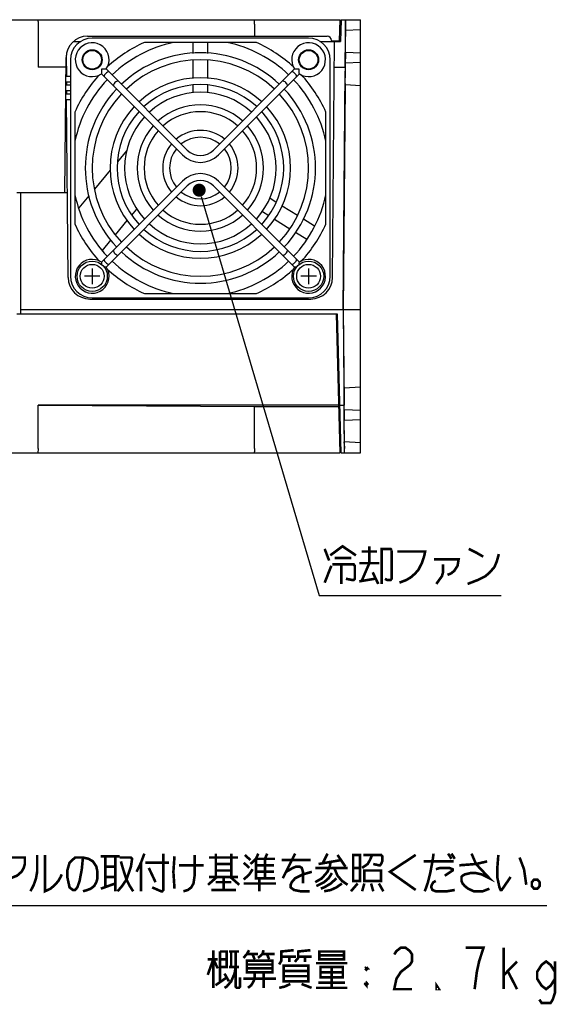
# Model space of a CAD drawing. Extents: x 82 to 1223, y 50 to 823.
# Tile 15 of 33: x 1099 to 1223, y 94 to 321. Entities that reach past the tile are written whole.
import ezdxf

# ---------------------------------------------------------------- set-up
doc = ezdxf.new("R2010")
doc.units = 0
doc.header["$LTSCALE"] = 69.3
doc.layers.get('0').update_dxf_attribs({"linetype": 'CONTINUOUS'})
for name, color, linetype in [('ALL_AXIS', 7, 'CONTINUOUS'), ('ALL_CURVE', 7, 'CONTINUOUS'), ('ALL_FEATURES', 7, 'CONTINUOUS'), ('ALL_NOTE', 7, 'CONTINUOUS')]:
    doc.layers.add(name, color=color, linetype=linetype)

msp = doc.modelspace()

# ---------------------------------------------------------------- linework, layer by layer
at = {"color": 2, "linetype": 'CONTINUOUS'}
msp.add_line((992.186, 116.673), (1220.662, 116.673), dxfattribs=at)
at = {"layer": 'ALL_AXIS', "color": 7, "linetype": 'CONTINUOUS'}
for p, q in [((1165.625, 317), (1115.625, 317)), ((1110.625, 312), (1110.625, 262)), ((1170.625, 262), (1170.625, 312)), ((1115.625, 257), (1165.625, 257))]:
    msp.add_line(p, q, dxfattribs=at)
for centre, radius in [((1115.625, 312), 2.3), ((1165.625, 312), 2.3), ((1115.625, 262), 3.5), ((1115.625, 262), 2.75), ((1165.625, 262), 3.5), ((1165.625, 262), 2.75)]:
    msp.add_circle(centre, radius, dxfattribs=at)
for centre, radius, start, end in [((1115.625, 312), 5, 90, 180), ((1165.625, 312), 5, 0, 90), ((1140.625, 287), 26.6, 46.723, 133.277), ((1140.625, 287), 25, 46.84144, 133.15856), ((1140.625, 287), 20.85, 47.20119, 132.79881), ((1140.625, 287), 26.6, 136.73029, 223.26971), ((1140.625, 287), 19.25, 47.38415, 132.61585), ((1140.625, 287), 26.6, 316.73029, 43.26971), ((1140.625, 287), 25, 136.82653, 223.17347), ((1140.625, 287), 25, 316.82653, 43.17347), ((1140.625, 287), 20.85, 137.19874, 222.80126), ((1140.625, 287), 14.6, 48.14592, 131.85408), ((1140.625, 287), 20.85, 317.19874, 42.80126), ((1140.625, 287), 19.25, 137.38192, 222.61808), ((1140.625, 287), 13, 48.53662, 131.46338), ((1140.625, 287), 19.25, 317.38192, 42.61808), ((1140.625, 287), 14.6, 138.14348, 221.85652), ((1140.625, 287), 13, 138.54035, 221.45965), ((1140.625, 287), 8.7, 50.2937, 129.7063), ((1140.625, 287), 13, 318.54035, 41.45965), ((1140.625, 287), 14.6, 318.14348, 41.85652), ((1140.625, 287), 7.1, 51.47048, 128.52952), ((1140.625, 287), 8.7, 140.30245, 219.69755), ((1140.625, 287), 7.1, 141.47048, 218.52952), ((1140.625, 287), 7.1, 321.47048, 38.52952), ((1140.625, 287), 8.7, 320.30245, 39.69755), ((1140.625, 287), 8.7, 230.2937, 309.7063), ((1140.625, 287), 7.1, 231.47048, 308.52952), ((1140.625, 287), 14.6, 228.14592, 311.85408), ((1140.625, 287), 13, 228.53662, 311.46338), ((1140.625, 287), 20.85, 227.20119, 312.79881), ((1140.625, 287), 19.25, 227.38415, 312.61585), ((1140.625, 287), 25, 226.84144, 313.15856), ((1140.625, 287), 26.6, 226.723, 313.277), ((1115.625, 262), 5, 180, 270), ((1165.625, 262), 5, 270, 360)]:
    msp.add_arc(centre, radius, start, end, dxfattribs=at)
at = {"layer": 'ALL_CURVE', "color": 40, "linetype": 'CONTINUOUS'}
for p, q in [((1115.625, 263.8), (1115.625, 260.2)), ((1165.625, 263.8), (1165.625, 260.2)), ((1117.425, 262), (1113.825, 262)), ((1167.425, 262), (1163.825, 262))]:
    msp.add_line(p, q, dxfattribs=at)
at = {"layer": 'ALL_FEATURES', "color": 7, "linetype": 'CONTINUOUS'}
for p, q in [((999.625, 321.25), (1172.925, 321.25)), ((1172.797, 316.35), (1172.925, 321.25)), ((1172.925, 321.25), (1173.039, 317.977)), ((1173.125, 321.25), (1172.994, 316.25)), ((1173.125, 321.25), (1177.625, 321.25)), ((1174.121, 321.25), (1174.035, 311.233)), ((1174.184, 320.25), (1174.187, 320.782)), ((1174.187, 321.032), (1174.186, 321.151)), ((1174.187, 320.782), (1174.187, 321.032)), ((1177.625, 228.945), (1177.625, 321.25)), ((1103.125, 320.25), (1103.125, 310.25)), ((1153.125, 320.25), (1153.125, 317.45)), ((1174.166, 318.75), (1174.144, 318.75)), ((1177.625, 318.931), (1174.166, 318.75)), ((1174.172, 319), (1174.184, 320.25)), ((1111.336, 316.25), (1113.021, 316.25)), ((1114.582, 317.45), (1169.942, 317.45)), ((1168.229, 316.25), (1172.994, 316.25)), ((1170.942, 316.467), (1170.944, 316.35)), ((1170.944, 316.35), (1172.797, 316.35)), ((1171.168, 261.706), (1171.644, 316.25)), ((1172.625, 316.25), (1172.625, 316.35)), ((1174.107, 316.934), (1174.099, 316.019)), ((1174.118, 317.756), (1174.107, 316.934)), ((1174.127, 318.245), (1174.118, 317.756)), ((1153.557, 316), (1127.693, 316)), ((1138.875, 316), (1138.875, 313.469)), ((1142.375, 313.469), (1142.375, 316)), ((1174.093, 315.136), (1174.092, 314.566)), ((1174.092, 314.566), (1174.092, 314.124)), ((1174.092, 314.124), (1174.094, 313.919)), ((1174.099, 316.019), (1174.093, 315.136)), ((1109.309, 281.25), (1109.582, 312.494)), ((1109.634, 313.042), (1109.676, 308.15)), ((1138.875, 311.862), (1138.875, 307.705)), ((1142.375, 307.705), (1142.375, 311.862)), ((1174.101, 313.75), (1174.201, 313.75)), ((1174.19, 311.503), (1174.201, 312.757)), ((1174.201, 313.75), (1177.625, 313.571)), ((1174.201, 312.757), (1174.204, 313.286)), ((1174.204, 313.534), (1174.204, 313.652)), ((1174.204, 313.286), (1174.204, 313.534)), ((1109.562, 310.25), (1103.125, 310.25)), ((1118.89, 309.867), (1137.606, 291.151)), ((1162.36, 309.867), (1143.644, 291.151)), ((1171.592, 310.25), (1174.101, 310.25)), ((1173.625, 254.25), (1174.102, 309.37)), ((1174.035, 311.233), (1174.032, 310.708)), ((1174.032, 310.708), (1174.032, 310.464)), ((1174.032, 310.464), (1174.032, 310.347)), ((1174.104, 309.787), (1174.102, 309.37)), ((1174.104, 310.152), (1174.104, 310.034)), ((1174.104, 310.034), (1174.104, 309.787)), ((1174.122, 308.75), (1174.129, 309.434)), ((1174.129, 309.434), (1174.137, 310.066)), ((1174.137, 310.066), (1174.146, 310.597)), ((1174.146, 310.597), (1174.151, 310.875)), ((1174.164, 311.239), (1174.166, 311.25)), ((1174.166, 311.25), (1174.184, 311.25)), ((1174.184, 311.25), (1177.625, 311.43)), ((1110.625, 308.15), (1109.544, 308.15)), ((1117.758, 308.735), (1136.474, 290.019)), ((1163.492, 308.735), (1144.776, 290.019)), ((1174.113, 306.902), (1174.114, 307.434)), ((1174.114, 307.434), (1174.117, 308.066)), ((1174.117, 308.066), (1174.122, 308.75)), ((1110.625, 304.85), (1109.515, 304.85)), ((1110.625, 306.15), (1109.526, 306.15)), ((1110.625, 306.85), (1109.532, 306.85)), ((1109.688, 306.85), (1109.694, 306.15)), ((1109.705, 304.85), (1109.711, 304.15)), ((1138.875, 306.105), (1138.875, 304.412)), ((1142.375, 304.412), (1142.375, 306.105)), ((1173.695, 254.25), (1174.142, 305.944)), ((1174.114, 306.624), (1174.113, 306.902)), ((1174.116, 306.419), (1174.114, 306.624)), ((1174.122, 306.25), (1174.121, 306.261)), ((1174.14, 306.25), (1174.122, 306.25)), ((1174.14, 306.25), (1177.625, 306.067)), ((1174.142, 306.105), (1174.142, 306.184)), ((1174.142, 305.944), (1174.142, 306.105)), ((1109.498, 302.85), (1110.625, 302.85)), ((1109.509, 304.15), (1110.625, 304.15)), ((1110.082, 261.706), (1109.723, 302.85)), ((1111.625, 299.932), (1111.625, 274.068)), ((1169.625, 274.068), (1169.625, 299.932)), ((1109.793, 294.75), (1109.427, 294.75)), ((1123.588, 291), (1121.441, 288.441)), ((1119.818, 286.507), (1116.159, 282.146)), ((1117.758, 265.265), (1136.474, 283.981)), ((1118.89, 264.133), (1137.606, 282.849)), ((1162.36, 264.133), (1143.644, 282.849)), ((1163.492, 265.265), (1144.776, 283.981)), ((1109.911, 281.25), (1098.195, 281.25)), ((1099.125, 253.25), (1099.125, 281.25)), ((1114.846, 280.581), (1112.504, 277.79)), ((1158.148, 279.073), (1156.664, 280)), ((1124.796, 276.104), (1125.945, 277.474)), ((1163.049, 276.01), (1159.503, 278.226)), ((1154.948, 276.945), (1156.402, 276.037)), ((1157.762, 275.187), (1161.288, 272.984)), ((1166.995, 273.544), (1164.421, 275.153)), ((1121.009, 271.591), (1123.747, 274.854)), ((1162.625, 272.148), (1165.201, 270.538)), ((1117.977, 267.978), (1119.93, 270.305)), ((1127.693, 258), (1153.557, 258)), ((1115.082, 256.75), (1166.168, 256.75)), ((1172.287, 253.25), (1098.195, 253.25)), ((1177.625, 254.25), (1099.125, 254.25)), ((1172.925, 221.25), (1172.087, 253.25)), ((1173.125, 221.25), (1172.287, 253.25)), ((1173.625, 254.25), (1173.809, 232.913)), ((1173.848, 236.498), (1173.695, 254.25)), ((1173.817, 235.598), (1173.818, 235.876)), ((1173.818, 235.066), (1173.817, 235.598)), ((1173.821, 234.434), (1173.818, 235.066)), ((1173.826, 233.75), (1173.821, 234.434)), ((1173.826, 236.25), (1173.846, 236.25)), ((1173.846, 236.25), (1177.625, 236.448)), ((1172.637, 232.25), (1103.125, 232.25)), ((1103.125, 232.25), (1153.125, 231.901)), ((1103.125, 222.25), (1103.125, 232.25)), ((1172.837, 232.25), (1173.807, 232.25)), ((1173.735, 231.963), (1173.735, 231.695)), ((1173.809, 232.913), (1173.81, 232.623)), ((1173.81, 232.623), (1173.81, 232.466)), ((1173.833, 233.066), (1173.826, 233.75)), ((1173.84, 232.434), (1173.833, 233.066)), ((1173.849, 231.903), (1173.84, 232.434)), ((1153.125, 231.901), (1172.646, 231.901)), ((1153.125, 222.25), (1153.125, 231.901)), ((1172.7, 230.25), (1172.889, 230.25)), ((1173.735, 231.695), (1173.824, 221.25)), ((1173.855, 231.625), (1173.849, 231.903)), ((1173.86, 231.419), (1173.855, 231.625)), ((1173.889, 231.25), (1173.869, 231.25)), ((1173.889, 231.25), (1177.625, 231.054)), ((1173.894, 231.102), (1173.892, 231.182)), ((1173.896, 230.938), (1173.894, 231.102)), ((1173.908, 229.631), (1173.896, 230.938)), ((1173.795, 228.245), (1173.795, 227.757)), ((1173.795, 227.757), (1173.799, 226.934)), ((1173.907, 228.75), (1173.804, 228.75)), ((1173.907, 228.75), (1177.625, 228.945)), ((1173.91, 229.214), (1173.908, 229.631)), ((1173.91, 228.966), (1173.91, 229.214)), ((1177.625, 221.25), (1177.625, 228.939)), ((1173.799, 226.934), (1173.806, 226.019)), ((1173.806, 226.019), (1173.816, 225.136)), ((1173.816, 225.136), (1173.824, 224.566)), ((1172.925, 221.25), (1173.039, 224.523)), ((1173.824, 224.566), (1173.833, 224.125)), ((1173.833, 224.125), (1173.838, 223.919)), ((1173.848, 223.75), (1173.869, 223.75)), ((1177.625, 223.553), (1173.869, 223.75)), ((1173.874, 223.603), (1173.872, 223.683)), ((1173.876, 223.441), (1173.874, 223.603)), ((1173.876, 223.441), (1173.887, 222.25)), ((997.625, 221.25), (1172.925, 221.25)), ((1173.125, 221.25), (1177.625, 221.25)), ((1173.89, 221.718), (1173.887, 222.25)), ((1173.89, 221.468), (1173.89, 221.718))]:
    msp.add_line(p, q, dxfattribs=at)
for points in [[(1103.026, 321.25), (1103.052, 321.216), (1103.075, 321.117), (1103.096, 320.958), (1103.112, 320.751), (1103.122, 320.51), (1103.125, 320.25)], [(1153.125, 320.25), (1153.122, 320.51), (1153.112, 320.751), (1153.096, 320.958), (1153.075, 321.117), (1153.052, 321.216), (1153.026, 321.25)], [(1174.186, 321.151), (1174.186, 321.194), (1174.185, 321.225), (1174.184, 321.244), (1174.184, 321.25)], [(1174.144, 318.75), (1174.142, 318.739), (1174.14, 318.707), (1174.137, 318.655), (1174.135, 318.581), (1174.132, 318.488), (1174.127, 318.245)], [(1174.166, 318.75), (1174.167, 318.754), (1174.167, 318.767), (1174.168, 318.788), (1174.169, 318.817), (1174.17, 318.853), (1174.172, 319)], [(1174.094, 313.919), (1174.095, 313.845), (1174.097, 313.793), (1174.099, 313.761), (1174.101, 313.75)], [(1174.184, 311.25), (1174.184, 311.254), (1174.185, 311.267), (1174.186, 311.288), (1174.186, 311.318), (1174.187, 311.355), (1174.19, 311.503)], [(1174.204, 313.652), (1174.203, 313.694), (1174.203, 313.725), (1174.202, 313.744), (1174.201, 313.75)], [(1117.817, 309.808), (1117.812, 309.507), (1117.8, 309.245), (1117.785, 309.031), (1117.772, 308.871), (1117.762, 308.769), (1117.758, 308.735)], [(1118.89, 309.867), (1118.859, 309.863), (1118.766, 309.854), (1118.61, 309.841), (1118.393, 309.826), (1118.125, 309.813), (1117.817, 309.808)], [(1119.575, 309.181), (1119.473, 309.226), (1119.324, 309.209), (1119.145, 309.133), (1118.952, 309.005), (1118.775, 308.85)], [(1162.475, 308.85), (1162.298, 309.005), (1162.105, 309.133), (1161.926, 309.209), (1161.777, 309.226), (1161.675, 309.181)], [(1163.433, 309.808), (1163.132, 309.813), (1162.87, 309.825), (1162.656, 309.84), (1162.496, 309.853), (1162.394, 309.863), (1162.36, 309.867)], [(1163.492, 308.735), (1163.488, 308.766), (1163.479, 308.859), (1163.466, 309.015), (1163.451, 309.232), (1163.438, 309.5), (1163.433, 309.808)], [(1174.032, 310.347), (1174.033, 310.305), (1174.033, 310.275), (1174.034, 310.256), (1174.035, 310.25)], [(1174.101, 310.25), (1174.102, 310.244), (1174.103, 310.225), (1174.103, 310.194), (1174.104, 310.152)], [(1174.151, 310.875), (1174.157, 311.081), (1174.159, 311.155), (1174.162, 311.207), (1174.164, 311.239)], [(1118.775, 308.85), (1118.62, 308.673), (1118.492, 308.48), (1118.416, 308.301), (1118.399, 308.152), (1118.444, 308.05)], [(1121.697, 307.06), (1121.595, 307.105), (1121.445, 307.088), (1121.266, 307.012), (1121.073, 306.884), (1120.897, 306.728)], [(1160.353, 306.728), (1160.177, 306.884), (1159.984, 307.012), (1159.805, 307.088), (1159.655, 307.105), (1159.553, 307.06)], [(1162.806, 308.05), (1162.851, 308.152), (1162.834, 308.301), (1162.758, 308.48), (1162.63, 308.673), (1162.475, 308.85)], [(1120.897, 306.728), (1120.741, 306.552), (1120.613, 306.359), (1120.537, 306.18), (1120.52, 306.03), (1120.565, 305.928)], [(1160.685, 305.928), (1160.73, 306.03), (1160.713, 306.18), (1160.637, 306.359), (1160.509, 306.552), (1160.353, 306.728)], [(1174.121, 306.261), (1174.119, 306.293), (1174.117, 306.345), (1174.116, 306.419)], [(1174.142, 306.184), (1174.142, 306.212), (1174.141, 306.233), (1174.141, 306.246), (1174.14, 306.25)], [(1120.565, 268.072), (1120.52, 267.97), (1120.537, 267.82), (1120.613, 267.641), (1120.741, 267.448), (1120.897, 267.272)], [(1120.897, 267.272), (1121.073, 267.116), (1121.266, 266.988), (1121.445, 266.912), (1121.595, 266.895), (1121.697, 266.94)], [(1159.553, 266.94), (1159.655, 266.895), (1159.805, 266.912), (1159.984, 266.988), (1160.177, 267.116), (1160.353, 267.272)], [(1160.353, 267.272), (1160.509, 267.448), (1160.637, 267.641), (1160.713, 267.82), (1160.73, 267.97), (1160.685, 268.072)], [(1117.758, 265.265), (1117.762, 265.234), (1117.771, 265.141), (1117.784, 264.985), (1117.799, 264.768), (1117.802, 264.712)], [(1118.337, 264.177), (1118.38, 264.175), (1118.594, 264.16), (1118.754, 264.147), (1118.855, 264.137), (1118.89, 264.133)], [(1118.444, 265.95), (1118.399, 265.848), (1118.416, 265.699), (1118.492, 265.52), (1118.62, 265.327), (1118.775, 265.15)], [(1118.775, 265.15), (1118.952, 264.995), (1119.145, 264.867), (1119.324, 264.791), (1119.473, 264.774), (1119.575, 264.819)], [(1161.675, 264.819), (1161.777, 264.774), (1161.926, 264.791), (1162.105, 264.867), (1162.298, 264.995), (1162.475, 265.15)], [(1162.36, 264.133), (1162.391, 264.137), (1162.484, 264.146), (1162.641, 264.159), (1162.857, 264.174), (1162.913, 264.177)], [(1162.475, 265.15), (1162.63, 265.327), (1162.758, 265.52), (1162.834, 265.699), (1162.851, 265.848), (1162.806, 265.95)], [(1163.448, 264.712), (1163.45, 264.754), (1163.465, 264.968), (1163.478, 265.129), (1163.488, 265.23), (1163.492, 265.265)], [(1173.846, 236.25), (1173.847, 236.254), (1173.847, 236.267), (1173.848, 236.288), (1173.848, 236.316), (1173.848, 236.352), (1173.848, 236.498)], [(1173.818, 235.876), (1173.819, 236.081), (1173.821, 236.155), (1173.822, 236.207), (1173.824, 236.239), (1173.826, 236.25)], [(1173.738, 232.25), (1173.737, 232.244), (1173.737, 232.225), (1173.736, 232.195), (1173.735, 232.153), (1173.735, 232.1), (1173.735, 231.963)], [(1173.81, 232.466), (1173.81, 232.348), (1173.809, 232.306), (1173.808, 232.275), (1173.808, 232.256), (1173.807, 232.25)], [(1173.869, 231.25), (1173.867, 231.261), (1173.865, 231.293), (1173.863, 231.345), (1173.86, 231.419)], [(1173.892, 231.182), (1173.891, 231.212), (1173.891, 231.233), (1173.89, 231.246), (1173.889, 231.25)], [(1173.804, 228.75), (1173.802, 228.739), (1173.8, 228.707), (1173.799, 228.655), (1173.798, 228.581), (1173.796, 228.488), (1173.795, 228.245)], [(1173.907, 228.75), (1173.908, 228.756), (1173.908, 228.775), (1173.909, 228.806), (1173.91, 228.848), (1173.91, 228.966)], [(1173.838, 223.919), (1173.841, 223.845), (1173.843, 223.793), (1173.845, 223.761), (1173.848, 223.75)], [(1173.872, 223.683), (1173.871, 223.712), (1173.871, 223.733), (1173.87, 223.746), (1173.869, 223.75)], [(1103.125, 222.25), (1103.117, 221.866), (1103.096, 221.542), (1103.064, 221.326), (1103.026, 221.25)], [(1153.125, 222.25), (1153.117, 221.866), (1153.096, 221.542), (1153.064, 221.326), (1153.026, 221.25)], [(1173.887, 221.25), (1173.888, 221.256), (1173.889, 221.275), (1173.889, 221.306), (1173.89, 221.349), (1173.89, 221.468)]]:
    msp.add_lwpolyline(points, dxfattribs=at)
for centre in [(1115.625, 312), (1165.625, 312)]:
    msp.add_circle(centre, 2.15, dxfattribs=at)
for centre, radius, start, end in [((1114.582, 312.45), 5, 90, 179.5), ((1169.942, 316.45), 1, 1, 90), ((1115.625, 312), 3.9, 326.837, 303.163), ((1140.625, 287), 31.753, 114.03398, 132.72392), ((1140.625, 287), 29.65, 102.01928, 133.44873), ((1140.625, 287), 29.65, 46.55127, 77.98072), ((1140.625, 287), 31.753, 47.27608, 65.96602), ((1165.625, 312), 3.9, 236.837, 213.163), ((1140.625, 287), 31.753, 137.27608, 155.96602), ((1140.625, 287), 29.65, 136.55127, 167.98072), ((1140.625, 287), 29.65, 12.01928, 43.44873), ((1140.625, 287), 31.753, 24.03398, 42.72392), ((1140.625, 287), 17.5, 47.6274, 132.3726), ((1140.625, 287), 17.5, 137.6274, 222.3726), ((1140.625, 287), 17.5, 317.6274, 42.3726), ((1140.625, 294.17), 4.27, 225, 315), ((1140.625, 294.17), 5.87, 225, 315), ((1140.625, 279.83), 5.87, 45, 135), ((1140.625, 279.83), 4.27, 45, 135), ((1140.625, 287), 29.65, 192.01928, 223.44873), ((1140.625, 287), 29.65, 316.55127, 347.98072), ((1140.625, 287), 31.753, 204.03398, 222.72392), ((1140.625, 287), 17.5, 227.6274, 312.3726), ((1140.625, 287), 31.753, 317.29919, 335.96602), ((1115.625, 262), 3.9, 56.837, 33.163), ((1140.625, 287), 29.65, 226.55127, 257.98072), ((1140.625, 287), 29.65, 282.01928, 313.44873), ((1165.625, 262), 3.9, 146.837, 123.163), ((1115.082, 261.75), 5, 180.5, 270), ((1140.625, 287), 31.753, 227.27608, 245.96602), ((1140.625, 287), 31.753, 294.03398, 312.70081), ((1166.168, 261.75), 5, 270, 359.5), ((1171.483, 245.75), 1, 1.50039, 38.28378)]:
    msp.add_arc(centre, radius, start, end, dxfattribs=at)
at = {"layer": 'ALL_NOTE', "color": 2, "linetype": 'CONTINUOUS'}
for p, q in [((1140.771, 280.45), (1168.073, 188.25)), ((1168.073, 188.25), (1168.823, 188.25)), ((1168.823, 188.25), (1210.103, 188.25))]:
    msp.add_line(p, q, dxfattribs=at)
at = {"layer": 'ALL_NOTE', "color": 2, "linetype": 'CONTINUOUS', "const_width": 1.5}
msp.add_lwpolyline([(1139.595, 281.888, 1), (1141.095, 281.888, 1)], format="xyb", close=True, dxfattribs=at)
at = {"layer": 'ALL_NOTE', "color": 2, "linetype": 'CONTINUOUS', "const_width": 0.6}
for points in [[(1169.339, 199.05), (1170.371, 196.35)], [(1170.629, 197.55), (1173.467, 199.65), (1176.563, 197.55)], [(1177.853, 198.45), (1181.465, 198.45)], [(1179.659, 199.65), (1179.659, 195.75)], [(1182.497, 190.95), (1182.497, 199.05), (1184.561, 199.05), (1184.819, 198.75)], [(1184.819, 198.75), (1184.819, 192.15), (1184.561, 191.85), (1183.787, 191.85), (1183.271, 192.15)], [(1186.109, 198.45), (1192.559, 198.45), (1192.301, 197.25), (1191.785, 195.75), (1191.011, 194.25), (1190.237, 193.35), (1189.205, 192.45), (1188.173, 191.85), (1186.625, 191.25)], [(1202.363, 190.95), (1204.685, 191.85), (1206.491, 192.75), (1207.523, 193.65), (1208.555, 194.85), (1209.071, 196.05), (1209.587, 197.85)], [(1202.621, 199.05), (1204.427, 198.15), (1205.975, 197.25)], [(1171.145, 195.45), (1176.047, 195.45), (1176.305, 195.15), (1176.305, 192.15), (1176.047, 191.85), (1175.789, 191.85), (1174.241, 192.15)], [(1171.661, 196.95), (1175.531, 196.95)], [(1173.209, 195.45), (1173.209, 190.95)], [(1177.337, 195.75), (1181.981, 195.75)], [(1179.659, 195.75), (1177.853, 191.55)], [(1194.623, 196.65), (1200.299, 196.65), (1200.041, 195.15), (1199.267, 193.95), (1198.493, 193.35), (1197.719, 193.05)], [(1196.687, 195.45), (1196.687, 193.65), (1196.429, 192.75), (1195.139, 190.95)], [(1169.339, 191.25), (1170.887, 195.15)], [(1180.433, 193.65), (1181.723, 190.95)], [(1177.337, 191.55), (1180.949, 192.15)], [(1093.107, 127.78), (1100.073, 127.78), (1100.073, 126.28), (1099.815, 125.38), (1099.299, 124.48), (1098.267, 123.58), (1096.719, 122.98)], [(1102.911, 128.38), (1102.911, 124.48), (1102.653, 122.98), (1102.137, 121.48), (1101.363, 119.98)], [(1104.717, 128.38), (1104.717, 119.98), (1106.007, 120.58), (1107.039, 121.48), (1107.813, 122.38), (1108.329, 123.28), (1108.587, 123.88)], [(1113.489, 127.78), (1113.231, 125.08), (1112.715, 122.38), (1112.199, 120.88), (1111.683, 120.28), (1111.167, 120.28), (1110.393, 120.88), (1110.135, 122.08), (1109.877, 123.28), (1109.877, 124.78), (1110.393, 126.58), (1111.683, 127.78), (1113.489, 127.78), (1114.779, 127.48), (1115.811, 126.88), (1116.585, 125.68), (1116.843, 124.48), (1116.843, 122.98), (1116.585, 122.08), (1116.069, 121.18), (1115.295, 120.58), (1114.521, 120.28), (1113.489, 119.98)], [(1117.617, 128.08), (1122.003, 128.08)], [(1118.649, 128.08), (1118.649, 120.88)], [(1120.971, 128.08), (1120.971, 119.98)], [(1122.003, 127.78), (1124.583, 127.78), (1124.841, 127.48), (1124.583, 125.68), (1123.551, 122.68), (1122.519, 121.18), (1121.487, 119.98)], [(1127.679, 128.68), (1126.905, 126.58), (1125.873, 124.48)], [(1132.065, 128.68), (1132.065, 120.28), (1131.807, 119.98), (1131.549, 119.98), (1129.485, 120.88)], [(1134.645, 128.08), (1134.387, 124.48), (1134.645, 120.58)], [(1139.289, 128.38), (1139.289, 123.58), (1139.031, 121.78), (1138.515, 120.88), (1137.741, 120.28), (1136.709, 119.98)], [(1142.643, 127.78), (1149.351, 127.78)], [(1144.191, 128.68), (1144.191, 123.28)], [(1147.803, 128.68), (1147.803, 123.28)], [(1150.899, 128.38), (1152.189, 127.18)], [(1152.189, 126.28), (1153.479, 127.48), (1153.995, 128.68)], [(1153.479, 127.48), (1157.865, 127.48)], [(1153.479, 127.48), (1153.479, 122.98), (1157.865, 122.98)], [(1155.543, 127.48), (1156.059, 128.68)], [(1155.543, 127.48), (1155.543, 122.98)], [(1159.413, 127.18), (1166.121, 127.18)], [(1162.509, 128.68), (1159.671, 122.98)], [(1167.927, 126.28), (1173.087, 127.18)], [(1169.991, 128.68), (1168.959, 126.58)], [(1172.313, 128.38), (1174.119, 125.68)], [(1175.925, 128.38), (1175.925, 122.38), (1177.473, 122.38), (1177.473, 128.38), (1175.925, 128.38)], [(1177.989, 125.38), (1179.279, 126.28), (1179.795, 127.18), (1180.311, 128.38)], [(1178.247, 128.38), (1182.375, 128.38), (1182.633, 128.08), (1182.633, 126.88), (1182.375, 126.28), (1182.117, 125.98), (1181.859, 125.98), (1180.569, 126.28)], [(1190.373, 128.38), (1184.439, 124.48), (1190.373, 120.28)], [(1194.501, 128.68), (1194.243, 126.88), (1193.727, 124.18), (1193.211, 122.08), (1192.695, 120.58), (1192.437, 119.98)], [(1197.855, 128.68), (1198.629, 127.48)], [(1198.629, 128.68), (1199.403, 127.48)], [(1203.273, 128.68), (1204.305, 126.28), (1207.401, 122.98), (1205.595, 123.88), (1204.305, 124.18), (1203.015, 124.18), (1201.725, 123.88), (1201.209, 123.58), (1200.951, 123.28), (1200.951, 122.38), (1201.209, 121.78), (1201.725, 121.18), (1202.499, 120.58), (1203.789, 119.98), (1205.853, 119.98), (1207.401, 120.58)], [(1209.465, 128.38), (1209.207, 125.08), (1209.207, 123.28), (1209.723, 120.88), (1209.981, 120.28), (1210.239, 120.28), (1212.303, 123.28)], [(1214.367, 127.78), (1215.399, 125.08), (1215.915, 121.48)], [(1118.649, 125.68), (1120.971, 125.68)], [(1122.261, 126.88), (1122.777, 125.08), (1123.551, 122.68), (1124.325, 121.18), (1125.099, 119.98)], [(1126.905, 126.58), (1126.905, 119.98)], [(1127.937, 126.58), (1133.355, 126.58)], [(1128.711, 125.38), (1130.259, 122.08)], [(1135.677, 125.98), (1141.353, 125.98)], [(1144.191, 126.28), (1147.803, 126.28)], [(1147.803, 124.78), (1144.191, 124.78)], [(1150.641, 126.58), (1151.931, 125.38)], [(1150.641, 122.68), (1151.931, 123.88), (1152.705, 125.08)], [(1153.479, 125.98), (1157.607, 125.98)], [(1160.445, 124.48), (1161.993, 125.38), (1162.767, 125.68), (1163.541, 125.68), (1164.057, 125.38), (1164.315, 124.48), (1164.315, 121.78)], [(1170.765, 126.88), (1170.507, 125.68), (1169.991, 124.48), (1168.701, 122.98), (1167.153, 122.08)], [(1167.153, 125.38), (1174.635, 125.38)], [(1171.539, 125.38), (1172.313, 123.58), (1173.345, 122.38), (1174.635, 121.48)], [(1175.925, 125.38), (1177.473, 125.38)], [(1178.505, 124.78), (1178.505, 122.38), (1182.375, 122.38), (1182.375, 124.78), (1178.505, 124.78)], [(1192.179, 126.88), (1199.145, 126.88)], [(1195.017, 125.08), (1196.049, 125.38), (1198.113, 125.38), (1198.887, 125.08), (1198.887, 124.78), (1197.081, 123.58)], [(1200.435, 125.98), (1204.305, 126.28), (1206.885, 126.88)], [(1118.649, 123.28), (1120.971, 123.28)], [(1144.449, 123.28), (1142.385, 121.48)], [(1142.643, 123.28), (1149.351, 123.28)], [(1145.997, 122.98), (1145.997, 120.28)], [(1147.545, 123.28), (1149.609, 121.48)], [(1153.479, 124.48), (1157.607, 124.48)], [(1154.253, 122.98), (1154.253, 119.98)], [(1166.379, 124.48), (1164.315, 123.88), (1162.509, 122.98), (1161.735, 122.08), (1161.477, 121.48), (1161.477, 120.88), (1162.251, 120.28), (1163.799, 119.98), (1165.863, 119.98)], [(1171.023, 124.18), (1170.249, 122.98), (1169.217, 122.08), (1167.411, 121.18)], [(1172.055, 122.98), (1170.765, 121.78), (1169.217, 120.88), (1168.443, 120.58)], [(1218.495, 122.68), (1217.721, 122.68), (1217.205, 122.08), (1217.205, 121.18), (1217.721, 120.58), (1218.495, 120.58), (1219.011, 121.18), (1219.011, 122.08), (1218.495, 122.68)], [(1117.617, 120.58), (1120.971, 121.78)], [(1143.159, 120.28), (1148.835, 120.28)], [(1144.191, 122.08), (1147.803, 122.08)], [(1150.641, 121.78), (1158.123, 121.78)], [(1173.345, 121.78), (1172.055, 120.88), (1170.765, 120.28), (1169.217, 119.98)], [(1176.957, 121.78), (1175.409, 119.98)], [(1178.505, 121.78), (1177.989, 119.98)], [(1180.053, 121.78), (1180.569, 119.98)], [(1181.859, 121.78), (1182.891, 119.98)], [(1195.017, 122.38), (1194.501, 122.08), (1194.243, 121.78), (1193.985, 121.18), (1193.985, 120.88), (1194.243, 120.28), (1195.017, 119.98), (1197.597, 119.98), (1199.403, 120.28)], [(1185.408, 105.38), (1185.924, 106.18), (1186.956, 106.98), (1187.988, 106.98), (1189.02, 106.18), (1189.536, 105.38), (1189.536, 103.78), (1189.02, 102.98), (1187.988, 102.18), (1186.956, 101.38), (1185.924, 99.78), (1185.408, 97.38), (1189.536, 97.38)], [(1203.984, 97.38), (1204.5, 101.38), (1205.016, 103.78), (1205.532, 105.38), (1206.048, 106.98), (1201.92, 106.98)], [(1210.692, 97.38), (1210.692, 106.98)], [(1142.322, 100.68), (1143.612, 104.28), (1144.644, 102.18)], [(1143.612, 106.38), (1143.612, 97.68)], [(1145.16, 106.08), (1146.708, 106.08), (1146.708, 102.48), (1145.16, 102.48)], [(1145.16, 106.08), (1145.16, 99.18)], [(1147.224, 106.08), (1149.546, 106.08)], [(1147.74, 106.08), (1147.74, 102.48)], [(1148.772, 106.08), (1148.772, 97.98), (1149.03, 97.68), (1149.546, 97.68), (1149.804, 97.98), (1149.804, 100.08)], [(1151.868, 106.38), (1151.352, 105.48), (1150.578, 104.58)], [(1151.352, 105.48), (1153.932, 105.48)], [(1152.642, 105.48), (1153.158, 104.28)], [(1155.222, 106.38), (1154.964, 105.48), (1153.932, 104.58)], [(1154.964, 105.48), (1157.802, 105.48)], [(1155.996, 105.48), (1156.512, 104.28)], [(1158.834, 103.08), (1159.35, 103.98), (1159.35, 106.08), (1162.188, 106.38)], [(1159.35, 104.88), (1162.704, 104.88)], [(1161.156, 104.88), (1161.156, 103.68)], [(1162.446, 103.68), (1163.22, 104.58), (1163.22, 106.08), (1166.058, 106.38)], [(1163.22, 104.88), (1166.316, 104.88)], [(1164.768, 104.88), (1164.768, 103.68)], [(1168.122, 106.08), (1168.122, 104.28), (1173.798, 104.28), (1173.798, 106.08), (1168.122, 106.08)], [(1168.122, 105.18), (1173.798, 105.18)], [(1142.322, 104.28), (1144.644, 104.28)], [(1145.16, 104.28), (1146.708, 104.28)], [(1148.772, 102.48), (1148.514, 100.98), (1147.74, 99.18), (1146.708, 97.98), (1146.192, 97.68)], [(1147.224, 102.48), (1149.546, 102.48)], [(1151.352, 103.98), (1157.286, 103.98), (1157.286, 101.28), (1151.352, 101.28), (1151.352, 103.98)], [(1151.352, 103.08), (1157.286, 103.08)], [(1157.286, 102.18), (1151.352, 102.18)], [(1159.866, 102.78), (1159.866, 99.18), (1165.542, 99.18), (1165.542, 102.78), (1159.866, 102.78)], [(1167.348, 103.38), (1174.572, 103.38)], [(1168.38, 102.48), (1168.38, 100.08), (1173.54, 100.08), (1173.54, 102.48), (1168.38, 102.48)], [(1170.96, 102.48), (1170.96, 97.68)], [(1178.7, 102.18), (1179.216, 102.18), (1178.958, 102.48)], [(1178.7, 102.18), (1178.958, 102.48)], [(1178.7, 102.18), (1178.958, 101.88), (1179.216, 102.18)], [(1178.958, 102.48), (1178.958, 101.88)], [(1210.692, 100.58), (1213.788, 103.78)], [(1222.56, 99.78), (1221.528, 98.18), (1220.496, 97.38), (1219.464, 98.18), (1218.432, 99.78), (1218.432, 101.38), (1219.464, 102.98), (1220.496, 103.78), (1221.528, 102.98), (1222.56, 101.38)], [(1222.56, 103.78), (1222.56, 96.58), (1222.044, 94.98), (1221.528, 94.18), (1219.464, 94.18), (1218.948, 94.98)], [(1144.128, 98.28), (1146.708, 100.08)], [(1146.192, 100.98), (1147.224, 99.18)], [(1150.578, 99.78), (1158.06, 99.78)], [(1153.158, 101.28), (1153.158, 99.78), (1152.9, 99.18), (1152.384, 98.28), (1151.61, 97.68)], [(1155.222, 101.28), (1155.222, 97.68)], [(1159.866, 101.58), (1165.542, 101.58)], [(1165.542, 100.38), (1159.866, 100.38)], [(1168.38, 101.28), (1173.54, 101.28)], [(1211.724, 101.38), (1213.788, 97.38)], [(1161.414, 98.58), (1160.124, 97.98), (1158.834, 97.68)], [(1163.994, 98.58), (1166.316, 97.68)], [(1167.348, 97.68), (1174.572, 97.68)], [(1167.864, 98.88), (1174.056, 98.88)], [(1178.958, 98.88), (1178.958, 98.28), (1178.7, 98.58), (1178.958, 98.88), (1179.216, 98.58), (1178.958, 98.28)], [(1178.7, 98.58), (1179.216, 98.58)], [(1195.728, 97.38), (1195.212, 97.38), (1195.212, 98.18), (1195.728, 97.38)]]:
    msp.add_lwpolyline(points, dxfattribs=at)

doc.saveas('drawing.dxf')
